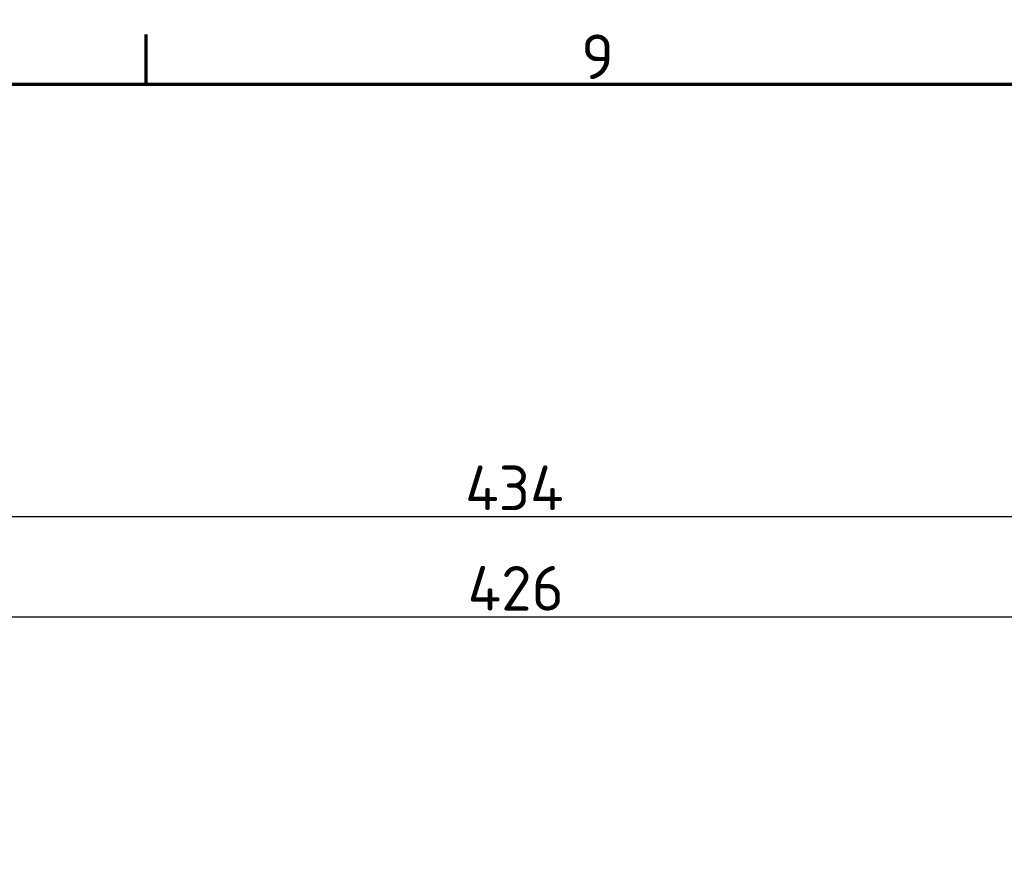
# Model space of a CAD drawing. Header units: millimetres. Extents: x 0 to 4638, y -120 to 1188.
# Tile 132 of 256: x 401 to 555, y 1025 to 1158. Entities that reach past the tile are written whole.
import ezdxf

# ---------------------------------------------------------------- set-up
doc = ezdxf.new("R2010")
doc.units = ezdxf.units.MM
doc.header["$LTSCALE"] = 2
doc.layers.get('0').update_dxf_attribs({"lineweight": 25})
doc.layers.add('Bemaßung (ISO)', color=7, linetype='Continuous', lineweight=25)
doc.layers.add('Rahmen (ISO)', color=7, linetype='Continuous', lineweight=70)
doc.styles.add('Notiztext (DIN)', font='isocpeur.ttf')
doc.dimstyles.new('Standard (DIN)', dxfattribs={"dimscale": 2, "dimtxt": 3.5, "dimasz": 2.5, "dimexe": 2, "dimexo": 0.5, "dimgap": 0.5, "dimtad": 1, "dimrnd": 1e-08, "dimtxsty": 'Notiztext (DIN)', "dimcen": 0.09, "dimdle": 10, "dimclrd": 256, "dimclre": 256, "dimclrt": 256, "dimadec": 0, "dimazin": 0, "dimtfac": 1, "dimtmove": 0, "dimatfit": 3, "dimfxl": 1, "dimtolj": 1, "dimtzin": 0, "dimlwd": -1, "dimlwe": -1, "dimarcsym": 0})

# ---------------------------------------------------------------- blocks, each defined once
blk = doc.blocks.new('Ränder Vorgaberahmen')
at = {"layer": 'Rahmen (ISO)'}
blk.add_line((210.25, 574), (210.25, 577.9), dxfattribs=at)
at = {"layer": 'Rahmen (ISO)', "flags": 128}
blk.add_lwpolyline([(20, 20), (20, 574), (821, 574), (821, 20), (20, 20)], dxfattribs=at)
at = {"layer": 'Rahmen (ISO)', "insert": (244.37, 574.4), "char_height": 3.5, "attachment_point": 7, "style": 'Notiztext (DIN)'}
blk.add_mtext('9', dxfattribs=at)
blk = doc.blocks.new('*D18')
at = {"layer": 'Bemaßung (ISO)', "transparency": 16777216}
for p, q in [((264.89, 1027.9), (264.89, 1068.46)), ((690.89, 1027.9), (690.89, 1068.46)), ((685.89, 1064.46), (269.89, 1064.46))]:
    blk.add_line(p, q, dxfattribs=at)
for points in [[(269.89, 1065.29), (269.89, 1063.62), (264.89, 1064.46)], [(685.89, 1065.29), (685.89, 1063.62), (690.89, 1064.46)]]:
    blk.add_solid(points, dxfattribs=at)
at = {"layer": 'Defpoints', "color": 0, "transparency": 16777216}
for p in [(264.89, 1064.46), (264.89, 1026.9), (690.89, 1026.9)]:
    blk.add_point(p, dxfattribs=at)
at = {"layer": 'Bemaßung (ISO)', "transparency": 16777216, "insert": (470.93, 1072.46), "char_height": 7, "attachment_point": 1, "style": 'Notiztext (DIN)'}
blk.add_mtext('\\A1;426', dxfattribs=at)
blk = doc.blocks.new('*D37')
at = {"layer": 'Bemaßung (ISO)', "transparency": 16777216}
for p, q in [((260.89, 939.95), (260.89, 1084.2)), ((694.89, 939.35), (694.89, 1084.2)), ((265.89, 1080.2), (689.89, 1080.2))]:
    blk.add_line(p, q, dxfattribs=at)
for points in [[(265.89, 1081.04), (265.89, 1079.37), (260.89, 1080.2)], [(689.89, 1081.04), (689.89, 1079.37), (694.89, 1080.2)]]:
    blk.add_solid(points, dxfattribs=at)
at = {"layer": 'Defpoints', "color": 0, "transparency": 16777216}
for p in [(694.89, 1080.2), (260.89, 938.95), (694.89, 938.35)]:
    blk.add_point(p, dxfattribs=at)
at = {"layer": 'Bemaßung (ISO)', "transparency": 16777216, "insert": (470.54, 1088.2), "char_height": 7, "attachment_point": 1, "style": 'Notiztext (DIN)'}
blk.add_mtext('\\A1;434', dxfattribs=at)

msp = doc.modelspace()

# ---------------------------------------------------------------- block references
at = {"xscale": 2, "yscale": 2, "zscale": 2}
msp.add_blockref('Ränder Vorgaberahmen', (0, 0), dxfattribs=at)

# ---------------------------------------------------------------- dimensions: what is measured, and where the dimension line sits
at = {"layer": 'Bemaßung (ISO)'}
for base, p1, p2, picture, middle in [((694.8947, 1080.2049), (260.8947, 938.9519), (694.8947, 938.3519), '*D37', (477.8947, 1080.2049)), ((264.8947, 1064.457), (690.8947, 1026.9019), (264.8947, 1026.9019), '*D18', (477.9347, 1064.457))]:
    dim = msp.add_linear_dim(base=base, p1=p1, p2=p2, angle=180, dimstyle='Standard (DIN)', override={"dimgap": 0.5, "dimdec": 2, "dimtol": 0, "dimlim": 0, "dimtp": 0, "dimtm": 0, "dimtdec": 2, "dimtofl": 0, "dimatfit": 1}, dxfattribs=at)
    dim.commit()
    dim.dimension.update_dxf_attribs({"geometry": picture, "text_midpoint": middle, "dimtype": 160})

doc.saveas('drawing.dxf')
